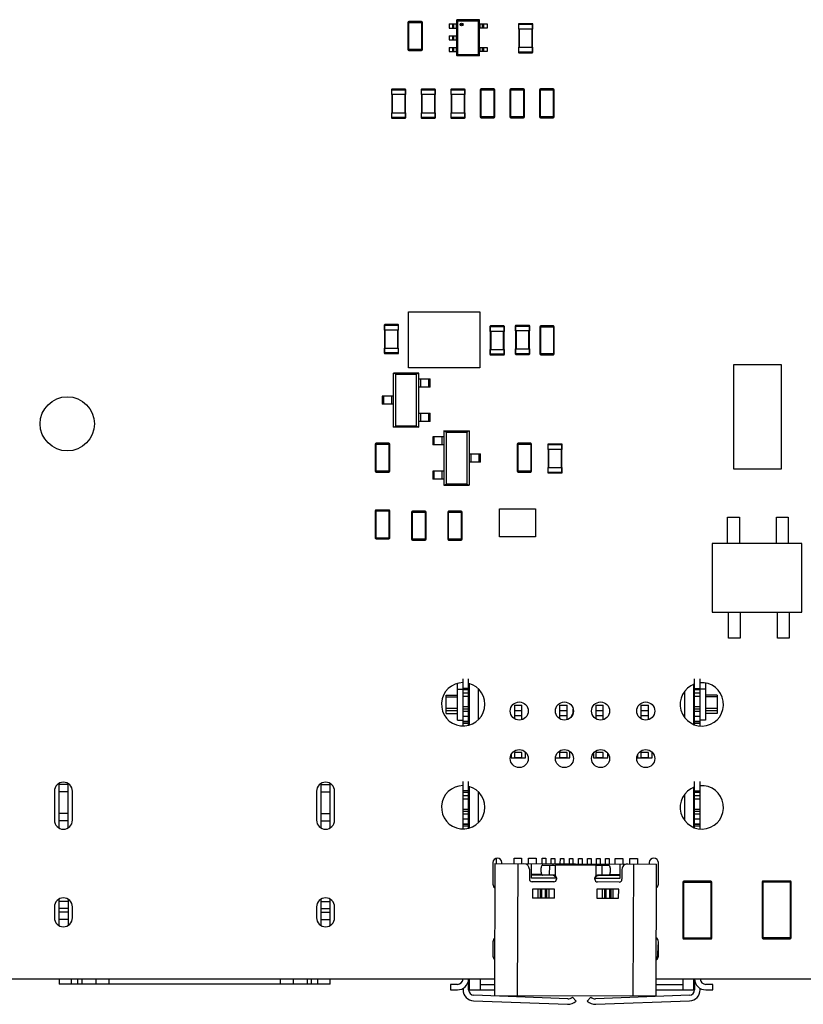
# Model space of a CAD drawing. Header units: millimetres. Extents: x 519 to 938, y 319 to 504.
# Tile 46 of 56: x 873 to 916, y 368 to 423. Entities that reach past the tile are written whole.
import ezdxf

# ---------------------------------------------------------------- set-up
doc = ezdxf.new("R2010")
doc.units = ezdxf.units.MM
doc.header["$LTSCALE"] = 30.734
doc.layers.get('0').update_dxf_attribs({"linetype": 'CONTINUOUS'})

msp = doc.modelspace()

# ---------------------------------------------------------------- linework, layer by layer
at = {"linetype": 'Continuous'}
for p, q in [((894.332, 422.534), (895.132, 422.534)), ((894.332, 422.534), (894.332, 421.034)), ((895.082, 422.584), (894.382, 422.584)), ((894.382, 420.984), (894.382, 422.584)), ((895.082, 422.584), (895.082, 420.984)), ((895.132, 421.034), (895.132, 422.534)), ((896.604, 422.451), (897.029, 422.451)), ((896.604, 422.451), (896.604, 422.226)), ((896.804, 422.226), (896.804, 422.451)), ((896.824, 422.451), (896.824, 422.226)), ((896.852, 422.451), (896.852, 422.226)), ((897.012, 422.226), (897.012, 422.451)), ((897.029, 420.701), (897.029, 422.676)), ((897.048, 422.63), (897.029, 422.649)), ((898.267, 422.689), (897.042, 422.689)), ((897.048, 422.63), (898.261, 422.63)), ((897.048, 422.63), (897.048, 420.747)), ((897.069, 422.689), (897.088, 422.67)), ((898.221, 422.67), (897.088, 422.67)), ((897.088, 420.707), (897.088, 422.67)), ((898.221, 422.67), (898.239, 422.689)), ((898.221, 422.67), (898.221, 420.707)), ((898.279, 422.649), (898.261, 422.63)), ((898.261, 420.747), (898.261, 422.63)), ((898.279, 420.701), (898.279, 422.676)), ((898.279, 422.451), (898.704, 422.451)), ((898.297, 422.451), (898.297, 422.226)), ((898.456, 422.226), (898.456, 422.451)), ((898.484, 422.226), (898.484, 422.451)), ((898.504, 422.451), (898.504, 422.226)), ((898.704, 422.451), (898.704, 422.226)), ((900.438, 422.432), (901.238, 422.432)), ((900.438, 422.432), (900.438, 422.162)), ((901.208, 422.462), (900.468, 422.462)), ((900.468, 422.162), (900.468, 422.462)), ((901.208, 422.462), (901.208, 422.162)), ((901.238, 422.162), (901.238, 422.432)), ((896.604, 422.226), (897.029, 422.226)), ((896.604, 421.801), (897.029, 421.801)), ((896.604, 421.801), (896.604, 421.576)), ((896.804, 421.576), (896.804, 421.801)), ((896.824, 421.801), (896.824, 421.576)), ((896.852, 421.801), (896.852, 421.576)), ((897.012, 421.576), (897.012, 421.801)), ((898.704, 422.226), (898.279, 422.226)), ((901.238, 422.162), (900.438, 422.162)), ((900.458, 422.162), (900.458, 421.162)), ((900.498, 421.162), (900.498, 422.162)), ((901.178, 422.162), (901.178, 421.162)), ((901.218, 421.162), (901.218, 422.162)), ((896.604, 421.576), (897.029, 421.576)), ((895.132, 421.034), (894.332, 421.034)), ((894.382, 420.984), (895.082, 420.984)), ((896.604, 421.151), (897.029, 421.151)), ((896.604, 421.151), (896.604, 420.926)), ((896.604, 420.926), (897.029, 420.926)), ((896.804, 420.926), (896.804, 421.151)), ((896.824, 421.151), (896.824, 420.926)), ((896.852, 421.151), (896.852, 420.926)), ((897.012, 420.926), (897.012, 421.151)), ((897.029, 420.729), (897.048, 420.747)), ((898.267, 420.689), (897.042, 420.689)), ((898.261, 420.747), (897.048, 420.747)), ((897.088, 420.707), (897.069, 420.689)), ((897.088, 420.707), (898.221, 420.707)), ((898.239, 420.689), (898.221, 420.707)), ((898.261, 420.747), (898.279, 420.729)), ((898.279, 421.151), (898.704, 421.151)), ((898.704, 420.926), (898.279, 420.926)), ((898.297, 421.151), (898.297, 420.926)), ((898.456, 420.926), (898.456, 421.151)), ((898.484, 420.926), (898.484, 421.151)), ((898.504, 421.151), (898.504, 420.926)), ((898.704, 421.151), (898.704, 420.926)), ((900.438, 421.162), (901.238, 421.162)), ((900.438, 421.162), (900.438, 420.892)), ((901.238, 420.892), (900.438, 420.892)), ((900.468, 420.862), (900.468, 421.162)), ((900.468, 420.862), (901.208, 420.862)), ((901.208, 421.162), (901.208, 420.862)), ((901.238, 420.892), (901.238, 421.162)), ((893.415, 418.81), (894.215, 418.81)), ((893.415, 418.81), (893.415, 418.54)), ((894.215, 418.54), (893.415, 418.54)), ((893.435, 418.54), (893.435, 417.54)), ((894.185, 418.84), (893.445, 418.84)), ((893.445, 418.54), (893.445, 418.84)), ((893.475, 417.54), (893.475, 418.54)), ((894.155, 418.54), (894.155, 417.54)), ((894.185, 418.84), (894.185, 418.54)), ((894.195, 417.54), (894.195, 418.54)), ((894.215, 418.54), (894.215, 418.81)), ((895.055, 418.81), (895.855, 418.81)), ((895.055, 418.81), (895.055, 418.54)), ((895.855, 418.54), (895.055, 418.54)), ((895.075, 418.54), (895.075, 417.54)), ((895.825, 418.84), (895.085, 418.84)), ((895.085, 418.54), (895.085, 418.84)), ((895.115, 417.54), (895.115, 418.54)), ((895.795, 418.54), (895.795, 417.54)), ((895.825, 418.84), (895.825, 418.54)), ((895.835, 417.54), (895.835, 418.54)), ((895.855, 418.54), (895.855, 418.81)), ((896.695, 418.81), (897.495, 418.81)), ((896.695, 418.81), (896.695, 418.54)), ((897.495, 418.54), (896.695, 418.54)), ((896.715, 418.54), (896.715, 417.54)), ((897.465, 418.84), (896.725, 418.84)), ((896.725, 418.54), (896.725, 418.84)), ((896.755, 417.54), (896.755, 418.54)), ((897.435, 418.54), (897.435, 417.54)), ((897.465, 418.84), (897.465, 418.54)), ((897.475, 417.54), (897.475, 418.54)), ((897.495, 418.54), (897.495, 418.81)), ((898.329, 418.812), (899.129, 418.812)), ((898.329, 418.812), (898.329, 417.312)), ((899.079, 418.862), (898.379, 418.862)), ((898.379, 417.262), (898.379, 418.862)), ((899.079, 418.862), (899.079, 417.262)), ((899.129, 417.312), (899.129, 418.812)), ((899.969, 418.812), (900.769, 418.812)), ((899.969, 418.812), (899.969, 417.312)), ((900.719, 418.862), (900.019, 418.862)), ((900.019, 417.262), (900.019, 418.862)), ((900.719, 418.862), (900.719, 417.262)), ((900.769, 417.312), (900.769, 418.812)), ((901.609, 418.812), (902.409, 418.812)), ((901.609, 418.812), (901.609, 417.312)), ((902.359, 418.862), (901.659, 418.862)), ((901.659, 417.262), (901.659, 418.862)), ((902.359, 418.862), (902.359, 417.262)), ((902.409, 417.312), (902.409, 418.812)), ((893.415, 417.54), (894.215, 417.54)), ((893.415, 417.54), (893.415, 417.27)), ((893.445, 417.24), (893.445, 417.54)), ((894.185, 417.54), (894.185, 417.24)), ((894.215, 417.27), (894.215, 417.54)), ((895.055, 417.54), (895.855, 417.54)), ((895.055, 417.54), (895.055, 417.27)), ((895.085, 417.24), (895.085, 417.54)), ((895.825, 417.54), (895.825, 417.24)), ((895.855, 417.27), (895.855, 417.54)), ((896.695, 417.54), (897.495, 417.54)), ((896.695, 417.54), (896.695, 417.27)), ((896.725, 417.24), (896.725, 417.54)), ((897.465, 417.54), (897.465, 417.24)), ((897.495, 417.27), (897.495, 417.54)), ((894.215, 417.27), (893.415, 417.27)), ((893.445, 417.24), (894.185, 417.24)), ((895.855, 417.27), (895.055, 417.27)), ((895.085, 417.24), (895.825, 417.24)), ((897.495, 417.27), (896.695, 417.27)), ((896.725, 417.24), (897.465, 417.24)), ((899.129, 417.312), (898.329, 417.312)), ((898.379, 417.262), (899.079, 417.262)), ((900.769, 417.312), (899.969, 417.312)), ((900.019, 417.262), (900.719, 417.262)), ((902.409, 417.312), (901.609, 417.312)), ((901.659, 417.262), (902.359, 417.262)), ((894.365, 406.527), (898.315, 406.527)), ((894.365, 403.427), (894.365, 406.527)), ((898.315, 406.527), (898.315, 403.427)), ((893.016, 405.785), (893.816, 405.785)), ((893.016, 405.785), (893.016, 405.515)), ((893.816, 405.515), (893.016, 405.515)), ((893.036, 405.515), (893.036, 404.515)), ((893.786, 405.815), (893.046, 405.815)), ((893.046, 405.515), (893.046, 405.815)), ((893.076, 404.515), (893.076, 405.515)), ((893.756, 405.515), (893.756, 404.515)), ((893.786, 405.815), (893.786, 405.515)), ((893.796, 404.515), (893.796, 405.515)), ((893.816, 405.515), (893.816, 405.785)), ((898.865, 405.71), (899.665, 405.71)), ((898.865, 405.71), (898.865, 405.44)), ((899.665, 405.44), (898.865, 405.44)), ((898.885, 405.44), (898.885, 404.44)), ((899.635, 405.74), (898.895, 405.74)), ((898.895, 405.44), (898.895, 405.74)), ((898.925, 404.44), (898.925, 405.44)), ((899.605, 405.44), (899.605, 404.44)), ((899.635, 405.74), (899.635, 405.44)), ((899.645, 404.44), (899.645, 405.44)), ((899.665, 405.44), (899.665, 405.71)), ((900.266, 405.735), (901.066, 405.735)), ((900.266, 405.735), (900.266, 405.465)), ((901.066, 405.465), (900.266, 405.465)), ((900.286, 405.465), (900.286, 404.465)), ((901.036, 405.765), (900.296, 405.765)), ((900.296, 405.465), (900.296, 405.765)), ((900.326, 404.465), (900.326, 405.465)), ((901.006, 405.465), (901.006, 404.465)), ((901.036, 405.765), (901.036, 405.465)), ((901.046, 404.465), (901.046, 405.465)), ((901.066, 405.465), (901.066, 405.735)), ((901.622, 405.692), (902.422, 405.692)), ((901.622, 405.692), (901.622, 404.192)), ((902.372, 405.742), (901.672, 405.742)), ((901.672, 404.142), (901.672, 405.742)), ((902.372, 405.742), (902.372, 404.142)), ((902.422, 404.192), (902.422, 405.692)), ((893.016, 404.515), (893.816, 404.515)), ((893.016, 404.515), (893.016, 404.245)), ((893.046, 404.215), (893.046, 404.515)), ((893.786, 404.515), (893.786, 404.215)), ((893.816, 404.245), (893.816, 404.515)), ((898.865, 404.44), (899.665, 404.44)), ((898.865, 404.44), (898.865, 404.17)), ((898.895, 404.14), (898.895, 404.44)), ((899.635, 404.44), (899.635, 404.14)), ((899.665, 404.17), (899.665, 404.44)), ((900.266, 404.465), (901.066, 404.465)), ((900.266, 404.465), (900.266, 404.195)), ((900.296, 404.165), (900.296, 404.465)), ((901.036, 404.465), (901.036, 404.165)), ((901.066, 404.195), (901.066, 404.465)), ((893.816, 404.245), (893.016, 404.245)), ((893.046, 404.215), (893.786, 404.215)), ((899.665, 404.17), (898.865, 404.17)), ((898.895, 404.14), (899.635, 404.14)), ((901.066, 404.195), (900.266, 404.195)), ((900.296, 404.165), (901.036, 404.165)), ((902.422, 404.192), (901.622, 404.192)), ((901.672, 404.142), (902.372, 404.142)), ((898.315, 403.427), (894.365, 403.427)), ((912.353, 403.608), (914.973, 403.608)), ((912.353, 397.808), (912.353, 403.608)), ((914.973, 403.608), (914.973, 397.808)), ((894.932, 403.134), (893.532, 403.134)), ((893.656, 403.07), (893.532, 403.134)), ((893.532, 400.134), (893.532, 403.134)), ((893.656, 403.07), (894.809, 403.07)), ((893.656, 400.198), (893.656, 403.07)), ((894.932, 403.134), (894.809, 403.07)), ((894.809, 400.198), (894.809, 403.07)), ((894.932, 400.134), (894.932, 403.134)), ((894.932, 402.809), (895.552, 402.809)), ((895.046, 402.359), (895.046, 402.809)), ((895.468, 402.809), (895.468, 402.359)), ((895.552, 402.359), (895.552, 402.809)), ((895.552, 402.359), (894.932, 402.359)), ((893.532, 401.859), (892.912, 401.859)), ((892.912, 401.859), (892.912, 401.409)), ((892.996, 401.409), (892.996, 401.859)), ((893.418, 401.859), (893.418, 401.409)), ((893.532, 401.409), (892.912, 401.409)), ((894.932, 400.909), (895.552, 400.909)), ((895.046, 400.459), (895.046, 400.909)), ((895.468, 400.909), (895.468, 400.459)), ((895.552, 400.459), (895.552, 400.909)), ((893.532, 400.134), (893.656, 400.198)), ((894.932, 400.134), (893.532, 400.134)), ((894.809, 400.198), (893.656, 400.198)), ((894.809, 400.198), (894.932, 400.134)), ((895.552, 400.459), (894.932, 400.459)), ((896.319, 399.604), (895.699, 399.604)), ((895.699, 399.604), (895.699, 399.154)), ((895.782, 399.154), (895.782, 399.604)), ((896.205, 399.604), (896.205, 399.154)), ((896.319, 399.929), (897.719, 399.929)), ((896.442, 399.865), (896.319, 399.929)), ((896.319, 399.929), (896.319, 396.929)), ((896.442, 399.865), (897.595, 399.865)), ((896.442, 399.865), (896.442, 396.993)), ((897.719, 399.929), (897.595, 399.865)), ((897.595, 399.865), (897.595, 396.993)), ((897.719, 399.929), (897.719, 396.929)), ((892.519, 399.204), (893.319, 399.204)), ((892.519, 399.204), (892.519, 397.704)), ((893.269, 399.254), (892.569, 399.254)), ((892.569, 397.654), (892.569, 399.254)), ((893.269, 399.254), (893.269, 397.654)), ((893.319, 397.704), (893.319, 399.204)), ((896.319, 399.154), (895.699, 399.154)), ((900.369, 399.204), (901.169, 399.204)), ((900.369, 399.204), (900.369, 397.704)), ((901.119, 399.254), (900.419, 399.254)), ((900.419, 397.654), (900.419, 399.254)), ((901.119, 399.254), (901.119, 397.654)), ((901.169, 397.704), (901.169, 399.204)), ((902.062, 399.175), (902.862, 399.175)), ((902.062, 399.175), (902.062, 398.905)), ((902.862, 398.905), (902.062, 398.905)), ((902.082, 398.905), (902.082, 397.905)), ((902.832, 399.205), (902.092, 399.205)), ((902.092, 398.905), (902.092, 399.205)), ((902.122, 397.905), (902.122, 398.905)), ((902.802, 398.905), (902.802, 397.905)), ((902.832, 399.205), (902.832, 398.905)), ((902.842, 397.905), (902.842, 398.905)), ((902.862, 398.905), (902.862, 399.175)), ((897.719, 398.654), (898.339, 398.654)), ((897.833, 398.204), (897.833, 398.654)), ((898.255, 398.654), (898.255, 398.204)), ((898.339, 398.204), (898.339, 398.654)), ((898.339, 398.204), (897.719, 398.204)), ((902.062, 397.905), (902.862, 397.905)), ((902.062, 397.905), (902.062, 397.635)), ((902.092, 397.605), (902.092, 397.905)), ((902.832, 397.905), (902.832, 397.605)), ((902.862, 397.635), (902.862, 397.905)), ((914.973, 397.808), (912.353, 397.808)), ((893.319, 397.704), (892.519, 397.704)), ((892.569, 397.654), (893.269, 397.654)), ((896.319, 397.704), (895.699, 397.704)), ((895.699, 397.704), (895.699, 397.254)), ((896.319, 397.254), (895.699, 397.254)), ((895.782, 397.254), (895.782, 397.704)), ((896.205, 397.704), (896.205, 397.254)), ((901.169, 397.704), (900.369, 397.704)), ((900.419, 397.654), (901.119, 397.654)), ((902.862, 397.635), (902.062, 397.635)), ((902.092, 397.605), (902.832, 397.605)), ((896.319, 396.929), (896.442, 396.993)), ((896.319, 396.929), (897.719, 396.929)), ((897.595, 396.993), (896.442, 396.993)), ((897.595, 396.993), (897.719, 396.929)), ((899.386, 395.611), (901.386, 395.611)), ((899.386, 394.061), (899.386, 395.611)), ((901.386, 395.611), (901.386, 394.061)), ((892.519, 395.504), (893.319, 395.504)), ((892.519, 395.504), (892.519, 394.004)), ((893.269, 395.554), (892.569, 395.554)), ((892.569, 393.954), (892.569, 395.554)), ((893.269, 395.554), (893.269, 393.954)), ((893.319, 394.004), (893.319, 395.504)), ((894.532, 395.434), (895.332, 395.434)), ((894.532, 395.434), (894.532, 393.934)), ((895.282, 395.484), (894.582, 395.484)), ((894.582, 393.884), (894.582, 395.484)), ((895.282, 395.484), (895.282, 393.884)), ((895.332, 393.934), (895.332, 395.434)), ((896.531, 395.434), (897.331, 395.434)), ((896.531, 395.434), (896.531, 393.934)), ((897.281, 395.484), (896.581, 395.484)), ((896.581, 393.884), (896.581, 395.484)), ((897.281, 395.484), (897.281, 393.884)), ((897.331, 393.934), (897.331, 395.434)), ((912.014, 395.154), (912.664, 395.154)), ((912.014, 393.704), (912.014, 395.154)), ((912.664, 395.154), (912.664, 393.704)), ((914.714, 395.154), (915.364, 395.154)), ((914.714, 393.704), (914.714, 395.154)), ((915.364, 395.154), (915.364, 393.704)), ((893.319, 394.004), (892.519, 394.004)), ((901.386, 394.061), (899.386, 394.061)), ((892.569, 393.954), (893.269, 393.954)), ((895.332, 393.934), (894.532, 393.934)), ((894.582, 393.884), (895.282, 393.884)), ((897.331, 393.934), (896.531, 393.934)), ((896.581, 393.884), (897.281, 393.884)), ((916.114, 393.704), (911.164, 393.704)), ((911.164, 393.704), (911.164, 389.904)), ((916.114, 389.904), (916.114, 393.704)), ((911.164, 389.904), (916.114, 389.904)), ((912.064, 388.454), (912.064, 389.904)), ((912.714, 389.904), (912.714, 388.454)), ((914.764, 388.454), (914.764, 389.904)), ((915.414, 389.904), (915.414, 388.454)), ((912.714, 388.454), (912.064, 388.454)), ((915.414, 388.454), (914.764, 388.454)), ((897.076, 383.924), (897.076, 385.944)), ((897.381, 383.617), (897.381, 386.217)), ((897.686, 383.65), (897.686, 386.217)), ((897.736, 383.669), (897.736, 385.929)), ((910.136, 383.705), (910.136, 385.893)), ((910.186, 383.687), (910.186, 386.217)), ((910.491, 383.617), (910.491, 386.217)), ((910.796, 385.979), (910.796, 383.924)), ((896.436, 385.299), (897.076, 385.299)), ((896.436, 384.299), (896.436, 385.299)), ((897.076, 385.644), (897.381, 385.644)), ((897.686, 385.684), (897.381, 385.684)), ((897.381, 385.612), (897.686, 385.612)), ((897.686, 385.409), (897.381, 385.409)), ((897.381, 385.259), (897.686, 385.259)), ((897.686, 385.299), (897.736, 385.299)), ((898.236, 383.969), (898.236, 385.63)), ((909.636, 384.083), (909.636, 385.517)), ((910.186, 385.299), (910.136, 385.299)), ((910.186, 385.684), (910.491, 385.684)), ((910.186, 385.612), (910.491, 385.612)), ((910.491, 385.409), (910.186, 385.409)), ((910.186, 385.259), (910.491, 385.259)), ((910.796, 385.644), (910.491, 385.644)), ((911.436, 385.299), (910.796, 385.299)), ((911.436, 385.299), (911.436, 384.299)), ((896.436, 385.221), (897.076, 385.221)), ((897.686, 385.221), (897.736, 385.221)), ((900.236, 384.759), (900.636, 384.759)), ((900.236, 384.007), (900.236, 384.759)), ((900.636, 383.96), (900.636, 384.759)), ((902.736, 384.759), (903.136, 384.759)), ((902.736, 384.007), (902.736, 384.759)), ((903.136, 383.96), (903.136, 384.759)), ((904.736, 384.759), (905.136, 384.759)), ((904.736, 384.008), (904.736, 384.759)), ((905.136, 383.96), (905.136, 384.759)), ((907.236, 384.759), (907.636, 384.759)), ((907.236, 384.008), (907.236, 384.759)), ((907.636, 383.96), (907.636, 384.759)), ((910.186, 385.221), (910.136, 385.221)), ((911.436, 385.221), (910.796, 385.221)), ((896.436, 384.591), (897.076, 384.591)), ((897.076, 384.436), (896.436, 384.436)), ((896.436, 384.299), (897.076, 384.299)), ((897.686, 384.659), (897.381, 384.659)), ((897.381, 384.559), (897.686, 384.559)), ((897.686, 384.403), (897.381, 384.403)), ((897.686, 384.591), (897.736, 384.591)), ((897.736, 384.436), (897.686, 384.436)), ((897.686, 384.299), (897.736, 384.299)), ((900.236, 384.459), (900.636, 384.459)), ((900.636, 384.159), (900.236, 384.159)), ((902.736, 384.459), (903.136, 384.459)), ((903.136, 384.159), (902.736, 384.159)), ((903.452, 384.284), (903.344, 384.097)), ((903.461, 384.321), (903.461, 384.536)), ((904.736, 384.459), (905.136, 384.459)), ((905.136, 384.159), (904.736, 384.159)), ((907.236, 384.459), (907.636, 384.459)), ((907.636, 384.159), (907.236, 384.159)), ((910.136, 384.591), (910.186, 384.591)), ((910.186, 384.436), (910.136, 384.436)), ((910.186, 384.299), (910.136, 384.299)), ((910.491, 384.659), (910.186, 384.659)), ((910.186, 384.559), (910.491, 384.559)), ((910.491, 384.403), (910.186, 384.403)), ((910.796, 384.591), (911.436, 384.591)), ((911.436, 384.436), (910.796, 384.436)), ((911.436, 384.299), (910.796, 384.299)), ((897.076, 383.924), (897.381, 383.924)), ((897.381, 384.143), (897.686, 384.143)), ((897.686, 383.849), (897.381, 383.849)), ((897.686, 383.835), (897.381, 383.835)), ((897.686, 383.744), (897.381, 383.744)), ((910.186, 384.143), (910.491, 384.143)), ((910.491, 383.849), (910.186, 383.849)), ((910.491, 383.835), (910.186, 383.835)), ((910.491, 383.744), (910.186, 383.744)), ((910.796, 383.924), (910.491, 383.924)), ((900.036, 382.015), (900.036, 381.834)), ((900.636, 382.139), (900.236, 382.139)), ((900.236, 381.839), (900.236, 382.139)), ((900.636, 381.839), (900.636, 382.139)), ((900.836, 381.834), (900.836, 382.141)), ((903.136, 382.139), (902.736, 382.139)), ((902.736, 381.839), (902.736, 382.139)), ((903.136, 381.839), (903.136, 382.139)), ((903.286, 381.834), (903.286, 382.197)), ((904.586, 382.08), (904.586, 381.834)), ((905.136, 382.139), (904.736, 382.139)), ((904.736, 381.839), (904.736, 382.139)), ((905.136, 381.839), (905.136, 382.139)), ((905.386, 381.834), (905.386, 382.08)), ((907.036, 382.015), (907.036, 381.834)), ((907.636, 382.139), (907.236, 382.139)), ((907.236, 381.839), (907.236, 382.139)), ((907.636, 381.839), (907.636, 382.139)), ((907.836, 381.834), (907.836, 382.141)), ((900.036, 381.834), (900.836, 381.834)), ((900.636, 381.839), (900.236, 381.839)), ((902.494, 381.834), (903.286, 381.834)), ((903.136, 381.839), (902.736, 381.839)), ((904.586, 381.834), (905.386, 381.834)), ((905.136, 381.839), (904.736, 381.839)), ((907.036, 381.834), (907.836, 381.834)), ((907.636, 381.839), (907.236, 381.839)), ((875.029, 377.965), (875.029, 380.414)), ((875.529, 380.355), (875.029, 380.355)), ((875.529, 377.972), (875.529, 380.408)), ((889.529, 377.965), (889.529, 380.414)), ((889.529, 380.355), (890.029, 380.355)), ((890.029, 377.972), (890.029, 380.408)), ((897.381, 377.917), (897.381, 380.537)), ((897.686, 377.95), (897.686, 380.537)), ((910.186, 377.987), (910.186, 380.537)), ((910.491, 377.917), (910.491, 380.537)), ((874.772, 379.99), (874.772, 378.39)), ((875.529, 379.955), (875.029, 379.955)), ((875.772, 378.39), (875.772, 379.99)), ((889.272, 379.99), (889.272, 378.39)), ((889.529, 379.955), (890.029, 379.955)), ((890.272, 378.39), (890.272, 379.99)), ((897.686, 380.004), (897.381, 380.004)), ((897.381, 379.932), (897.686, 379.932)), ((897.736, 377.969), (897.736, 380.229)), ((898.236, 378.269), (898.236, 379.93)), ((909.636, 378.383), (909.636, 379.817)), ((910.136, 378.005), (910.136, 380.193)), ((910.186, 380.004), (910.491, 380.004)), ((910.186, 379.932), (910.491, 379.932)), ((897.686, 379.729), (897.381, 379.729)), ((897.381, 379.579), (897.686, 379.579)), ((910.491, 379.729), (910.186, 379.729)), ((910.186, 379.579), (910.491, 379.579)), ((875.529, 378.755), (875.029, 378.755)), ((889.529, 378.755), (890.029, 378.755)), ((897.686, 378.979), (897.381, 378.979)), ((897.381, 378.879), (897.686, 378.879)), ((897.686, 378.723), (897.381, 378.723)), ((910.491, 378.979), (910.186, 378.979)), ((910.186, 378.879), (910.491, 378.879)), ((910.491, 378.723), (910.186, 378.723)), ((875.529, 378.355), (875.029, 378.355)), ((889.529, 378.355), (890.029, 378.355)), ((897.381, 378.463), (897.686, 378.463)), ((897.686, 378.169), (897.381, 378.169)), ((910.186, 378.463), (910.491, 378.463)), ((910.491, 378.169), (910.186, 378.169)), ((897.686, 378.155), (897.381, 378.155)), ((897.686, 378.064), (897.381, 378.064)), ((910.491, 378.155), (910.186, 378.155)), ((910.491, 378.064), (910.186, 378.064)), ((899.03, 376.045), (899.03, 374.845)), ((899.138, 375.986), (899.117, 368.686)), ((899.138, 375.986), (908.078, 375.96)), ((899.236, 375.985), (899.236, 376.283)), ((899.53, 375.985), (899.53, 376.045)), ((900.198, 375.983), (900.199, 376.283)), ((900.199, 376.283), (900.619, 376.281)), ((900.397, 368.682), (900.418, 375.982)), ((900.619, 376.281), (900.618, 375.981)), ((900.998, 375.98), (900.999, 376.28)), ((900.999, 376.28), (901.419, 376.279)), ((901.419, 376.279), (901.418, 375.979)), ((901.758, 375.978), (901.759, 376.278)), ((901.759, 376.278), (901.959, 376.278)), ((901.959, 376.278), (901.958, 375.978)), ((902.258, 375.977), (902.259, 376.277)), ((902.259, 376.277), (902.459, 376.276)), ((902.459, 376.276), (902.458, 375.976)), ((902.758, 375.975), (902.759, 376.275)), ((902.759, 376.275), (902.959, 376.275)), ((902.959, 376.275), (902.958, 375.975)), ((903.258, 375.974), (903.259, 376.274)), ((903.259, 376.274), (903.459, 376.273)), ((903.459, 376.273), (903.458, 375.973)), ((903.758, 375.973), (903.759, 376.273)), ((903.759, 376.273), (903.959, 376.272)), ((903.959, 376.272), (903.958, 375.972)), ((904.258, 375.971), (904.259, 376.271)), ((904.259, 376.271), (904.459, 376.271)), ((904.459, 376.271), (904.458, 375.971)), ((904.758, 375.97), (904.759, 376.27)), ((904.759, 376.27), (904.959, 376.269)), ((904.959, 376.269), (904.958, 375.969)), ((905.258, 375.968), (905.259, 376.268)), ((905.259, 376.268), (905.459, 376.268)), ((905.459, 376.268), (905.458, 375.968)), ((905.798, 375.967), (905.799, 376.267)), ((905.799, 376.267), (906.219, 376.266)), ((906.219, 376.266), (906.218, 375.966)), ((906.598, 375.965), (906.599, 376.265)), ((906.599, 376.265), (907.019, 376.263)), ((907.019, 376.263), (907.018, 375.963)), ((907.68, 376.045), (907.68, 375.961)), ((908.18, 374.845), (908.18, 376.045)), ((900.908, 375.981), (900.908, 375.933)), ((901.047, 375.68), (901.045, 375.13)), ((901.155, 375.177), (901.158, 375.98)), ((901.693, 375.503), (901.694, 375.753)), ((901.791, 375.903), (902.151, 375.902)), ((902.151, 375.902), (902.15, 375.352)), ((902.152, 375.902), (902.497, 375.901)), ((902.358, 375.901), (902.358, 375.976)), ((902.496, 375.313), (902.498, 375.901)), ((904.718, 375.895), (902.498, 375.901)), ((902.558, 375.976), (902.558, 375.901)), ((904.658, 375.895), (904.658, 375.97)), ((904.718, 375.895), (904.716, 375.307)), ((904.718, 375.895), (905.063, 375.894)), ((904.858, 375.969), (904.858, 375.894)), ((905.063, 375.894), (905.061, 375.344)), ((905.063, 375.894), (905.424, 375.893)), ((905.52, 375.743), (905.519, 375.493)), ((906.058, 375.966), (906.055, 375.163)), ((906.167, 375.666), (906.165, 375.116)), ((906.308, 375.918), (906.308, 375.965)), ((906.798, 375.964), (906.777, 368.664)), ((908.057, 368.66), (908.078, 375.96)), ((902.545, 375.173), (901.155, 375.177)), ((901.156, 375.397), (901.724, 375.395)), ((902.407, 375.336), (901.156, 375.34)), ((902.395, 374.976), (901.195, 374.98)), ((902.15, 375.352), (901.789, 375.353)), ((902.396, 375.351), (902.15, 375.352)), ((902.356, 375.341), (902.356, 375.352)), ((902.356, 375.341), (902.395, 375.337)), ((902.407, 375.336), (902.546, 375.184)), ((902.546, 375.201), (902.545, 375.126)), ((904.665, 375.12), (904.666, 375.195)), ((906.055, 375.163), (904.665, 375.167)), ((904.666, 375.178), (904.805, 375.33)), ((906.056, 375.326), (904.805, 375.33)), ((906.015, 374.966), (904.815, 374.97)), ((905.061, 375.344), (904.816, 375.345)), ((904.817, 375.331), (904.856, 375.334)), ((904.856, 375.344), (904.856, 375.334)), ((905.423, 375.343), (905.061, 375.344)), ((905.488, 375.385), (906.056, 375.383)), ((909.536, 374.965), (911.136, 374.965)), ((909.536, 374.965), (909.536, 371.865)), ((911.086, 375.015), (909.586, 375.015)), ((909.586, 371.815), (909.586, 375.015)), ((911.086, 375.015), (911.086, 371.815)), ((911.136, 371.865), (911.136, 374.965)), ((913.921, 374.971), (915.521, 374.971)), ((913.921, 374.971), (913.921, 371.871)), ((915.471, 375.021), (913.971, 375.021)), ((913.971, 371.821), (913.971, 375.021)), ((915.471, 375.021), (915.471, 371.821)), ((915.521, 371.871), (915.521, 374.971)), ((901.22, 374.58), (901.219, 374.08)), ((902.435, 374.576), (901.22, 374.58)), ((901.539, 374.079), (901.54, 374.579)), ((901.644, 374.579), (901.642, 374.079)), ((901.734, 374.078), (901.735, 374.578)), ((901.921, 374.578), (901.919, 374.078)), ((902.011, 374.077), (902.012, 374.577)), ((902.115, 374.577), (902.114, 374.077)), ((902.434, 374.076), (902.435, 374.576)), ((904.771, 374.57), (904.77, 374.07)), ((905.986, 374.566), (904.771, 374.57)), ((905.09, 374.069), (905.091, 374.569)), ((905.195, 374.568), (905.193, 374.068)), ((905.285, 374.068), (905.286, 374.568)), ((905.472, 374.568), (905.47, 374.068)), ((905.562, 374.067), (905.563, 374.567)), ((905.666, 374.567), (905.665, 374.067)), ((905.985, 374.066), (905.986, 374.566)), ((875.029, 372.565), (875.029, 374.014)), ((875.529, 373.895), (875.029, 373.895)), ((875.529, 374.008), (875.529, 372.572)), ((889.529, 372.565), (889.529, 374.014)), ((889.529, 373.895), (890.029, 373.895)), ((890.029, 372.572), (890.029, 374.008)), ((902.434, 374.076), (901.219, 374.08)), ((904.77, 374.07), (905.985, 374.066)), ((874.772, 373.59), (874.772, 372.99)), ((875.529, 373.495), (875.029, 373.495)), ((875.529, 373.295), (875.029, 373.295)), ((875.772, 372.99), (875.772, 373.59)), ((889.272, 373.59), (889.272, 372.99)), ((889.529, 373.495), (890.029, 373.495)), ((889.529, 373.295), (890.029, 373.295)), ((890.272, 372.99), (890.272, 373.59)), ((875.529, 372.895), (875.029, 372.895)), ((889.529, 372.895), (890.029, 372.895)), ((899.03, 371.665), (899.03, 370.865)), ((908.179, 371.665), (908.106, 370.699)), ((908.18, 370.865), (908.18, 371.665)), ((911.136, 371.865), (909.536, 371.865)), ((909.586, 371.815), (911.086, 371.815)), ((915.521, 371.871), (913.921, 371.871)), ((913.971, 371.821), (915.471, 371.821)), ((770.756, 369.601), (899.12, 369.601)), ((875.029, 369.601), (875.029, 369.305)), ((875.728, 369.305), (875.728, 369.601)), ((876.073, 369.305), (876.073, 369.601)), ((876.291, 369.601), (876.291, 369.305)), ((877.062, 369.601), (877.062, 369.305)), ((877.799, 369.305), (877.799, 369.601)), ((887.259, 369.601), (887.259, 369.305)), ((887.996, 369.305), (887.996, 369.601)), ((888.767, 369.305), (888.767, 369.601)), ((888.985, 369.601), (888.985, 369.305)), ((889.33, 369.601), (889.33, 369.305)), ((890.029, 369.305), (890.029, 369.601)), ((897.686, 368.999), (897.686, 369.601)), ((897.736, 368.999), (897.736, 369.601)), ((898.336, 368.999), (898.336, 369.601)), ((908.06, 369.601), (938.356, 369.601)), ((909.536, 369.601), (909.536, 368.999)), ((910.136, 368.999), (910.136, 369.601)), ((910.186, 369.601), (910.186, 368.999)), ((890.029, 369.305), (875.029, 369.305)), ((897.066, 369.304), (896.686, 369.304)), ((896.686, 369.304), (896.686, 368.999)), ((896.686, 368.999), (897.066, 368.999)), ((897.381, 369.086), (897.381, 368.999)), ((897.736, 368.999), (899.118, 368.999)), ((898.336, 369.304), (899.119, 369.304)), ((908.058, 368.999), (910.136, 368.999)), ((908.059, 369.304), (909.536, 369.304)), ((910.491, 368.999), (910.491, 369.086)), ((911.186, 369.304), (910.806, 369.304)), ((910.806, 368.999), (911.186, 368.999)), ((911.186, 368.999), (911.186, 369.304)), ((897.963, 368.394), (903.156, 368.199)), ((903.167, 368.504), (897.975, 368.699)), ((899.117, 368.686), (908.057, 368.66)), ((903.631, 368.373), (903.425, 368.599)), ((904.447, 368.599), (904.241, 368.373)), ((909.897, 368.699), (904.704, 368.504)), ((904.716, 368.199), (909.909, 368.394))]:
    msp.add_line(p, q, dxfattribs=at)
for centre, radius in [((897.298, 422.42), 0.08), ((897.298, 422.42), 0.0413), ((875.484, 400.323), 1.5), ((900.486, 384.429), 0.5), ((902.986, 384.429), 0.5), ((904.986, 384.429), 0.5), ((907.486, 384.429), 0.5), ((900.486, 381.799), 0.5), ((902.986, 381.799), 0.5), ((904.986, 381.799), 0.5), ((907.486, 381.799), 0.5)]:
    msp.add_circle(centre, radius, dxfattribs=at)
for centre, radius, start, end in [((894.382, 422.534), 0.05, 90, 180), ((895.082, 422.534), 0.05, 0, 90), ((900.468, 422.432), 0.03, 90, 180), ((901.208, 422.432), 0.03, 0, 90), ((894.382, 421.034), 0.05, 180, 270), ((895.082, 421.034), 0.05, 270, 0), ((900.468, 420.892), 0.03, 180, 270), ((901.208, 420.892), 0.03, 270, 0), ((893.445, 418.81), 0.03, 90, 180), ((894.185, 418.81), 0.03, 0, 90), ((895.085, 418.81), 0.03, 90, 180), ((895.825, 418.81), 0.03, 0, 90), ((896.725, 418.81), 0.03, 90, 180), ((897.465, 418.81), 0.03, 0, 90), ((898.379, 418.812), 0.05, 90, 180), ((899.079, 418.812), 0.05, 0, 90), ((900.019, 418.812), 0.05, 90, 180), ((900.719, 418.812), 0.05, 0, 90), ((901.659, 418.812), 0.05, 90, 180), ((902.359, 418.812), 0.05, 0, 90), ((893.445, 417.27), 0.03, 180, 270), ((894.185, 417.27), 0.03, 270, 0), ((895.085, 417.27), 0.03, 180, 270), ((895.825, 417.27), 0.03, 270, 0), ((896.725, 417.27), 0.03, 180, 270), ((897.465, 417.27), 0.03, 270, 0), ((898.379, 417.312), 0.05, 180, 270), ((899.079, 417.312), 0.05, 270, 0), ((900.019, 417.312), 0.05, 180, 270), ((900.719, 417.312), 0.05, 270, 0), ((901.659, 417.312), 0.05, 180, 270), ((902.359, 417.312), 0.05, 270, 0), ((893.046, 405.785), 0.03, 90, 180), ((893.786, 405.785), 0.03, 0, 90), ((898.895, 405.71), 0.03, 90, 180), ((899.635, 405.71), 0.03, 0, 90), ((900.296, 405.735), 0.03, 90, 180), ((901.036, 405.735), 0.03, 0, 90), ((901.672, 405.692), 0.05, 90, 180), ((902.372, 405.692), 0.05, 0, 90), ((893.046, 404.245), 0.03, 180, 270), ((893.786, 404.245), 0.03, 270, 0), ((898.895, 404.17), 0.03, 180, 270), ((899.635, 404.17), 0.03, 270, 0), ((900.296, 404.195), 0.03, 180, 270), ((901.036, 404.195), 0.03, 270, 0), ((901.672, 404.192), 0.05, 180, 270), ((902.372, 404.192), 0.05, 270, 0), ((892.569, 399.204), 0.05, 90, 180), ((893.269, 399.204), 0.05, 0, 90), ((900.419, 399.204), 0.05, 90, 180), ((901.119, 399.204), 0.05, 0, 90), ((902.092, 399.175), 0.03, 90, 180), ((902.832, 399.175), 0.03, 0, 90), ((892.569, 397.704), 0.05, 180, 270), ((893.269, 397.704), 0.05, 270, 0), ((900.419, 397.704), 0.05, 180, 270), ((901.119, 397.704), 0.05, 270, 0), ((902.092, 397.635), 0.03, 180, 270), ((902.832, 397.635), 0.03, 270, 0), ((892.569, 395.504), 0.05, 90, 180), ((893.269, 395.504), 0.05, 0, 90), ((894.582, 395.434), 0.05, 90, 180), ((895.282, 395.434), 0.05, 0, 90), ((896.581, 395.434), 0.05, 90, 180), ((897.281, 395.434), 0.05, 0, 90), ((892.569, 394.004), 0.05, 180, 270), ((893.269, 394.004), 0.05, 270, 0), ((894.582, 393.934), 0.05, 180, 270), ((895.282, 393.934), 0.05, 270, 0), ((896.581, 393.934), 0.05, 180, 270), ((897.281, 393.934), 0.05, 270, 0), ((897.386, 384.799), 1.2, 90.2413, 75.3511), ((910.586, 384.799), 1.2, 109.7935, 94.598), ((875.272, 379.99), 0.5, 0, 180), ((889.772, 379.99), 0.5, 0, 180), ((897.386, 379.099), 1.2, 90.2413, 75.3511), ((910.586, 379.099), 1.2, 109.7936, 94.5981), ((875.272, 378.39), 0.5, 180, 0), ((889.772, 378.39), 0.5, 180, 0), ((899.28, 376.045), 0.25, 0, 180), ((900.747, 375.681), 0.3, 359.8385, 89.8385), ((907.93, 376.045), 0.25, 0, 180), ((906.467, 375.665), 0.3, 89.8385, 179.8385), ((901.195, 375.13), 0.15, 179.8385, 269.8385), ((902.395, 375.126), 0.15, 269.8385, 359.8385), ((902.395, 375.2), 0.151, 48.0794, 89.7106), ((902.396, 375.201), 0.15, 359.8385, 48.0381), ((904.815, 375.12), 0.15, 179.8385, 269.8385), ((904.816, 375.195), 0.15, 131.6086, 179.8385), ((904.816, 375.192), 0.152, 90.1862, 131.4299), ((906.015, 375.116), 0.15, 269.8385, 359.8385), ((909.586, 374.965), 0.05, 90, 180), ((911.086, 374.965), 0.05, 0, 90), ((913.971, 374.971), 0.05, 90, 180), ((915.471, 374.971), 0.05, 0, 90), ((899.28, 374.845), 0.25, 180, 233.2676), ((907.93, 374.845), 0.25, 306.1272, 0), ((875.272, 373.59), 0.5, 0, 180), ((889.772, 373.59), 0.5, 0, 180), ((875.272, 372.99), 0.5, 180, 0), ((889.772, 372.99), 0.5, 180, 0), ((899.28, 371.665), 0.25, 129.2759, 180), ((907.93, 371.665), 0.25, 0, 56.35), ((909.586, 371.865), 0.05, 180, 270), ((911.086, 371.865), 0.05, 270, 0), ((913.971, 371.871), 0.05, 180, 270), ((915.471, 371.871), 0.05, 270, 0), ((899.28, 370.865), 0.25, 180, 229.5884), ((907.93, 370.865), 0.25, 302.4886, 0), ((897.066, 369.619), 0.62, 270, 358.3101), ((897.066, 369.619), 0.315, 270, 356.6388), ((910.806, 369.619), 0.62, 181.6896, 270), ((910.806, 369.619), 0.315, 183.3606, 270), ((897.986, 368.999), 0.605, 180, 267.8499), ((897.986, 368.999), 0.3, 180, 267.8499), ((909.886, 368.999), 0.3, 272.1501, 360), ((909.886, 368.999), 0.605, 272.1501, 360), ((903.181, 368.866), 0.667, 267.8499, 312.428), ((903.181, 368.866), 0.362, 267.8499, 312.428), ((904.691, 368.866), 0.667, 227.572, 272.1501), ((904.691, 368.866), 0.362, 227.572, 272.1501)]:
    msp.add_arc(centre, radius, start, end, dxfattribs=at)
for points in [[(897.042, 422.689), (897.037, 422.686), (897.032, 422.681), (897.029, 422.676)], [(898.279, 422.676), (898.276, 422.681), (898.272, 422.686), (898.267, 422.689)], [(897.029, 420.701), (897.032, 420.696), (897.037, 420.692), (897.042, 420.689)], [(898.267, 420.689), (898.272, 420.692), (898.276, 420.696), (898.279, 420.701)]]:
    msp.add_open_spline(points, degree=3, dxfattribs=at)
for points, knots in [([(897.088, 422.67), (897.083, 422.67), (897.072, 422.668), (897.059, 422.659), (897.05, 422.646), (897.048, 422.635), (897.048, 422.63)], [0, 0, 0, 0, 0.249777, 0.5, 0.750223, 1, 1, 1, 1]), ([(898.261, 422.63), (898.26, 422.635), (898.258, 422.646), (898.249, 422.659), (898.236, 422.668), (898.226, 422.67), (898.221, 422.67)], [0, 0, 0, 0, 0.249777, 0.5, 0.750223, 1, 1, 1, 1]), ([(897.048, 420.747), (897.048, 420.742), (897.05, 420.732), (897.059, 420.718), (897.072, 420.71), (897.083, 420.707), (897.088, 420.707)], [0, 0, 0, 0, 0.249777, 0.5, 0.750223, 1, 1, 1, 1]), ([(898.221, 420.707), (898.226, 420.707), (898.236, 420.71), (898.249, 420.718), (898.258, 420.732), (898.26, 420.742), (898.261, 420.747)], [0, 0, 0, 0, 0.249777, 0.5, 0.750223, 1, 1, 1, 1]), ([(901.693, 375.503), (901.693, 375.484), (901.698, 375.447), (901.715, 375.405), (901.735, 375.378), (901.752, 375.364), (901.77, 375.355), (901.783, 375.353), (901.789, 375.353)], [0, 0, 0, 0, 0.296453, 0.567671, 0.689041, 0.800069, 0.902604, 1, 1, 1, 1]), ([(901.791, 375.903), (901.785, 375.903), (901.771, 375.901), (901.753, 375.892), (901.736, 375.878), (901.716, 375.852), (901.699, 375.81), (901.694, 375.773), (901.694, 375.753)], [0, 0, 0, 0, 0.097396, 0.199931, 0.310959, 0.43233, 0.703547, 1, 1, 1, 1]), ([(905.423, 375.343), (905.429, 375.343), (905.442, 375.345), (905.46, 375.354), (905.477, 375.368), (905.497, 375.394), (905.515, 375.436), (905.519, 375.473), (905.519, 375.493)], [0, 0, 0, 0, 0.097396, 0.199931, 0.310959, 0.43233, 0.703547, 1, 1, 1, 1]), ([(905.52, 375.743), (905.52, 375.762), (905.516, 375.799), (905.499, 375.841), (905.479, 375.867), (905.462, 375.882), (905.444, 375.891), (905.43, 375.893), (905.424, 375.893)], [0, 0, 0, 0, 0.296453, 0.567671, 0.689041, 0.800069, 0.902604, 1, 1, 1, 1])]:
    msp.add_open_spline(points, degree=3, knots=knots, dxfattribs=at)

doc.saveas('drawing.dxf')
